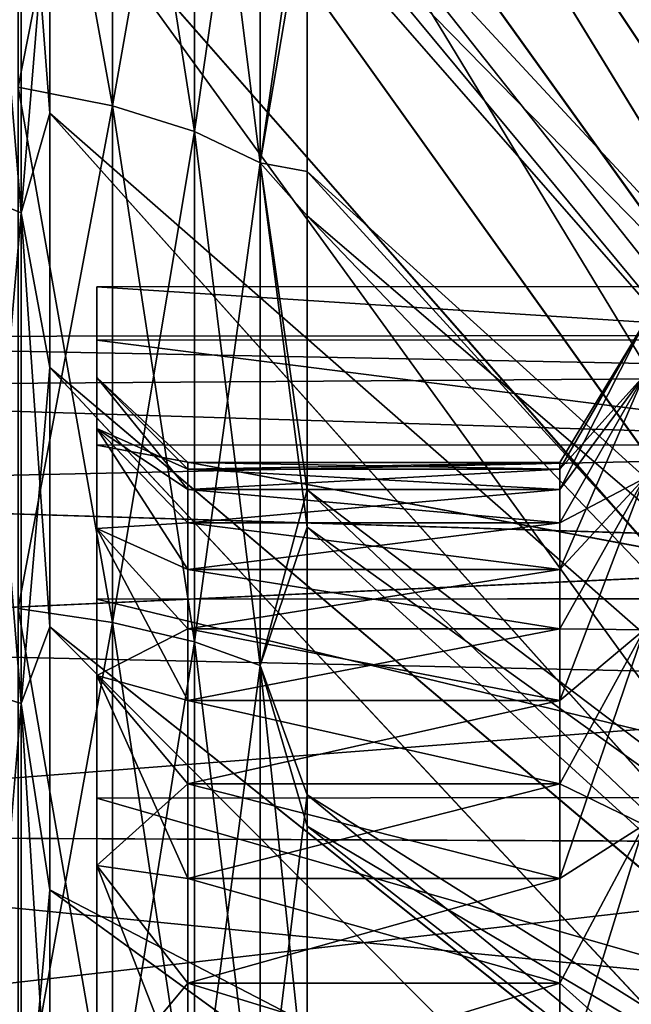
# Model space of a CAD drawing. Header units: metres. Extents: x 26 to 263, y -109 to 109.
# Tile 23 of 256: x 30.34 to 33.69, y -69.52 to -64.12. Entities that reach past the tile are written whole.
import ezdxf

# ---------------------------------------------------------------- set-up
doc = ezdxf.new("R2010")
doc.units = ezdxf.units.M
doc.layers.add('solid_500750', color=7, linetype='CONTINUOUS')

msp = doc.modelspace()

# ---------------------------------------------------------------- linework, layer by layer
at = {"layer": 'solid_500750'}
for points in [[(30.503963, -52.881985, -25.29752), (35.682201, -64.466202, -17.005102), (35.682201, -63.833054, -16.189074)], [(30.503963, -52.881985, -25.29752), (30.503963, -53.829674, -26.459742), (35.682201, -64.466202, -17.005102)], [(30.503963, -52.895409, 10.975437), (35.682201, -63.825489, 1.839198), (35.682201, -64.458321, 2.656201)], [(30.503963, -53.843456, 12.136376), (30.503963, -52.895409, 10.975437), (35.682201, -64.458321, 2.656201)], [(31.913504, -53.028851, 11.964664), (37.09174, -64.518059, 3.507901), (37.09174, -63.832077, 2.698238)], [(31.913504, -53.028851, 11.964664), (31.913504, -54.990292, 14.127403), (37.09174, -64.518059, 3.507901)], [(31.913504, -53.406002, -26.753763), (37.09174, -64.511009, -17.839529), (37.09174, -65.24926, -18.602404)], [(31.913504, -55.386009, -28.855539), (31.913504, -53.406002, -26.753763), (37.09174, -65.24926, -18.602404)], [(31.913504, -53.406002, -26.753763), (37.09174, -63.825546, -17.029394), (37.09174, -64.511009, -17.839529)], [(30.503963, -53.829674, -26.459742), (35.682201, -65.124535, -17.747166), (35.682201, -64.466202, -17.005102)], [(30.503963, -53.829674, -26.459742), (30.503963, -54.835869, -27.573435), (35.682201, -65.124535, -17.747166)], [(30.503963, -53.843456, 12.136376), (35.682201, -64.458321, 2.656201), (35.682201, -65.116539, 3.399301)], [(30.503963, -54.848972, 13.2478), (30.503963, -53.843456, 12.136376), (35.682201, -65.116539, 3.399301)], [(30.503963, -54.835869, -27.573435), (30.503963, -55.898945, -28.636377), (35.682201, -65.124535, -17.747166)], [(30.503963, -54.848972, 13.2478), (35.682201, -65.116539, 3.399301), (35.682201, -65.794548, 4.073477)], [(30.503963, -55.909405, 14.306901), (30.503963, -54.848972, 13.2478), (35.682201, -65.794548, 4.073477)], [(31.913504, -54.990292, 14.127403), (37.09174, -65.256821, 4.270297), (37.09174, -64.518059, 3.507901)], [(31.913504, -54.990292, 14.127403), (31.913504, -57.038105, 15.995999), (37.09174, -65.256821, 4.270297)], [(31.913504, -55.386009, -28.855539), (37.09174, -65.24926, -18.602404), (37.09174, -66.037163, -19.314644)], [(31.913504, -57.425465, -30.65209), (31.913504, -55.386009, -28.855539), (37.09174, -66.037163, -19.314644)], [(30.503963, -55.898945, -28.636377), (35.682201, -65.802444, -18.420263), (35.682201, -65.124535, -17.747166)], [(30.503963, -55.898945, -28.636377), (30.503963, -57.014946, -29.644308), (35.682201, -65.802444, -18.420263)], [(30.503963, -57.021942, 15.310899), (30.503963, -55.909405, 14.306901), (35.682201, -65.794548, 4.073477)], [(30.503963, -57.014946, -29.644308), (35.682201, -66.488495, -19.023319), (35.682201, -65.802444, -18.420263)], [(30.503963, -57.014946, -29.644308), (30.503963, -58.17931, -30.593233), (35.682201, -66.488495, -19.023319)], [(30.503963, -57.021942, 15.310899), (35.682201, -65.794548, 4.073477), (35.682201, -66.480827, 4.677554)], [(30.503963, -58.18335, 16.256947), (30.503963, -57.021942, 15.310899), (35.682201, -66.480827, 4.677554)], [(31.913504, -57.038105, 15.995999), (37.09174, -66.045273, 4.982086), (37.09174, -65.256821, 4.270297)], [(31.913504, -57.038105, 15.995999), (37.09174, -66.880852, 5.640646), (37.09174, -66.045273, 4.982086)], [(31.913504, -57.038105, 15.995999), (31.913504, -59.103786, 17.568136), (37.09174, -66.880852, 5.640646)], [(31.913504, -57.425465, -30.65209), (37.09174, -66.037163, -19.314644), (37.09174, -66.872192, -19.973686)], [(31.913504, -59.472118, -32.159561), (31.913504, -57.425465, -30.65209), (37.09174, -66.872192, -19.973686)], [(30.503963, -58.17931, -30.593233), (35.682201, -67.175285, -19.559753), (35.682201, -66.488495, -19.023319)], [(30.503963, -58.17931, -30.593233), (30.503963, -59.388863, -31.480906), (35.682201, -67.175285, -19.559753)], [(30.503963, -58.18335, 16.256947), (35.682201, -66.480827, 4.677554), (35.682201, -67.167961, 5.214948)], [(30.503963, -59.390221, 17.142441), (30.503963, -58.18335, 16.256947), (35.682201, -67.167961, 5.214948)], [(31.913504, -59.103786, 17.568136), (37.09174, -67.763931, 6.245249), (37.09174, -66.880852, 5.640646)], [(31.913504, -59.103786, 17.568136), (31.913504, -61.148228, 18.870541), (37.09174, -67.763931, 6.245249)], [(30.503963, -59.388863, -31.480906), (35.682201, -67.856117, -20.033396), (35.682201, -67.175285, -19.559753)], [(30.503963, -59.388863, -31.480906), (30.503963, -60.641956, -32.306267), (35.682201, -67.856117, -20.033396)], [(30.503963, -59.390221, 17.142441), (35.682201, -67.167961, 5.214948), (35.682201, -67.849236, 5.689466)], [(30.503963, -60.641289, 17.96644), (30.503963, -59.390221, 17.142441), (35.682201, -67.849236, 5.689466)], [(31.913504, -59.472118, -32.159561), (37.09174, -66.872192, -19.973686), (37.09174, -67.754814, -20.57885)], [(31.913504, -61.477455, -33.398746), (31.913504, -59.472118, -32.159561), (37.09174, -67.754814, -20.57885)], [(30.503963, -60.641289, 17.96644), (35.682201, -67.849236, 5.689466), (35.682201, -69.16983, 6.46607)], [(30.503963, -61.935406, 18.727776), (30.503963, -60.641289, 17.96644), (35.682201, -69.16983, 6.46607)], [(30.503963, -60.641956, -32.306267), (30.503963, -61.936749, -33.067928), (35.682201, -67.856117, -20.033396)], [(31.913504, -61.148228, 18.870541), (37.09174, -68.69088, 6.791911), (37.09174, -67.763931, 6.245249)], [(31.913504, -61.148228, 18.870541), (31.913504, -63.108513, 19.916365), (37.09174, -68.69088, 6.791911)], [(31.913504, -61.477455, -33.398746), (37.09174, -67.754814, -20.57885), (37.09174, -68.681358, -21.126125)], [(31.913504, -63.392933, -34.392456), (31.913504, -61.477455, -33.398746), (37.09174, -68.681358, -21.126125)], [(30.32963, -61.74366, 21.065653), (30.32963, -64.493515, 22.32147), (30.847132, -61.869587, 20.82139)], [(30.32963, -61.74366, -35.405064), (30.847132, -61.869587, -35.160801), (30.847132, -64.59565, -36.405754)], [(30.32963, -64.493515, -36.660881), (30.32963, -61.74366, -35.405064), (30.847132, -64.59565, -36.405754)], [(30.32963, -64.493515, 22.32147), (30.847132, -64.59565, 22.066341), (30.847132, -61.869587, 20.82139)], [(30.847132, -61.869587, 20.82139), (30.847132, -64.59565, 22.066341), (31.296108, -62.042107, 20.486748)], [(30.847132, -61.869587, -35.160801), (31.296108, -62.042107, -34.826157), (31.296108, -64.73558, -36.056225)], [(30.847132, -64.59565, -36.405754), (30.847132, -61.869587, -35.160801), (31.296108, -64.73558, -36.056225)], [(30.503963, -63.268532, 19.423561), (30.503963, -61.935406, 18.727776), (35.682201, -69.16983, 6.46607)], [(30.503963, -61.936749, -33.067928), (35.682201, -69.175636, -20.808519), (35.682201, -67.856117, -20.033396)], [(30.503963, -61.936749, -33.067928), (30.503963, -63.26936, -33.763378), (35.682201, -69.175636, -20.808519)], [(30.847132, -64.59565, 22.066341), (31.296108, -64.73558, 21.716816), (31.296108, -62.042107, 20.486748)], [(31.296108, -62.042107, 20.486748), (31.296108, -64.73558, 21.716816), (31.656898, -62.253666, 20.076378)], [(31.296108, -62.042107, -34.826157), (31.656898, -62.253666, -34.415791), (31.656898, -64.907173, -35.627605)], [(31.296108, -64.73558, -36.056225), (31.296108, -62.042107, -34.826157), (31.656898, -64.907173, -35.627605)], [(31.296108, -64.73558, 21.716816), (31.656898, -64.907173, 21.288195), (31.656898, -62.253666, 20.076378)], [(31.656898, -62.253666, 20.076378), (31.656898, -64.907173, 21.288195), (31.913504, -63.108513, 19.916365)], [(31.656898, -64.907173, -35.627605), (31.656898, -62.253666, -34.415791), (31.913504, -63.392933, -34.392456)], [(30.347261, -65.181511, 20.602943), (30.117727, -65.088432, 20.835434), (30.117727, -62.477142, 19.642897)], [(30.347261, -62.591896, 19.420307), (30.347261, -65.181511, 20.602943), (30.117727, -62.477142, 19.642897)], [(30.347261, -62.591896, -33.75972), (30.117727, -62.477142, -33.982307), (30.117727, -65.088432, -35.174843)], [(30.347261, -65.181511, -34.942356), (30.347261, -62.591896, -33.75972), (30.117727, -65.088432, -35.174843)], [(30.347261, -65.181511, -34.942356), (30.503963, -63.26936, -33.763378), (30.347261, -62.591896, -33.75972)], [(30.347261, -62.591896, 19.420307), (30.503963, -63.268532, 19.423561), (30.503963, -64.634712, 20.050547)], [(30.347261, -62.591896, 19.420307), (30.503963, -64.634712, 20.050547), (30.347261, -65.181511, 20.602943)], [(31.656898, -64.907173, 21.288195), (31.913504, -64.955063, 20.740202), (31.913504, -63.108513, 19.916365)], [(31.913504, -63.108513, 19.916365), (37.09174, -69.646942, 7.271977), (37.09174, -68.69088, 6.791911)], [(31.913504, -63.108513, 19.916365), (31.913504, -64.955063, 20.740202), (37.09174, -69.646942, 7.271977)], [(30.347261, -65.181511, -34.942356), (30.503963, -64.635033, -34.390095), (30.503963, -63.26936, -33.763378)], [(30.503963, -63.268532, 19.423561), (35.682201, -69.16983, 6.46607), (35.682201, -70.41684, 7.048668)], [(30.503963, -64.634712, 20.050547), (30.503963, -63.268532, 19.423561), (35.682201, -70.41684, 7.048668)], [(30.503963, -63.26936, -33.763378), (30.503963, -64.635033, -34.390095), (35.682201, -69.175636, -20.808519)], [(31.656898, -64.907173, -35.627605), (31.913504, -63.392933, -34.392456), (31.913504, -65.197525, -35.176949)], [(31.913504, -63.392933, -34.392456), (37.09174, -68.681358, -21.126125), (37.09174, -69.637314, -21.606947)], [(31.913504, -65.197525, -35.176949), (31.913504, -63.392933, -34.392456), (37.09174, -69.637314, -21.606947)], [(30.32963, -64.493515, 22.32147), (30.32963, -67.350288, 23.310209), (30.847132, -64.59565, 22.066341)], [(30.32963, -64.493515, -36.660881), (30.847132, -64.59565, -36.405754), (30.847132, -67.427711, -37.385941)], [(30.32963, -67.350288, -37.64962), (30.32963, -64.493515, -36.660881), (30.847132, -67.427711, -37.385941)], [(30.32963, -67.350288, 23.310209), (30.847132, -67.427711, 23.046528), (30.847132, -64.59565, 22.066341)], [(30.847132, -64.59565, 22.066341), (30.847132, -67.427711, 23.046528), (31.296108, -64.73558, 21.716816)], [(30.847132, -64.59565, -36.405754), (31.296108, -64.73558, -36.056225), (31.296108, -67.533783, -37.024693)], [(30.847132, -67.427711, -37.385941), (30.847132, -64.59565, -36.405754), (31.296108, -67.533783, -37.024693)], [(30.347261, -65.181511, 20.602943), (30.503963, -64.634712, 20.050547), (30.503963, -66.029922, 20.607021)], [(30.347261, -65.181511, -34.942356), (30.503963, -66.030098, -34.946495), (30.503963, -64.635033, -34.390095)], [(30.503963, -66.029922, 20.607021), (30.503963, -64.634712, 20.050547), (35.682201, -70.41684, 7.048668)], [(30.503963, -64.635033, -34.390095), (35.682201, -70.421509, -21.390009), (35.682201, -69.175636, -20.808519)], [(30.503963, -64.635033, -34.390095), (30.503963, -66.030098, -34.946495), (35.682201, -70.421509, -21.390009)], [(30.847132, -67.427711, 23.046528), (31.296108, -67.533783, 22.685282), (31.296108, -64.73558, 21.716816)], [(31.296108, -64.73558, 21.716816), (31.296108, -67.533783, 22.685282), (31.656898, -64.907173, 21.288195)], [(31.296108, -64.73558, -36.056225), (31.656898, -64.907173, -35.627605), (31.656898, -67.663857, -36.581703)], [(31.296108, -67.533783, -37.024693), (31.296108, -64.73558, -36.056225), (31.656898, -67.663857, -36.581703)], [(31.296108, -67.533783, 22.685282), (31.656898, -67.663857, 22.242292), (31.656898, -64.907173, 21.288195)], [(31.656898, -64.907173, 21.288195), (31.913504, -66.70002, 21.387447), (31.913504, -64.955063, 20.740202)], [(31.656898, -64.907173, 21.288195), (31.656898, -67.663857, 22.242292), (31.913504, -66.70002, 21.387447)], [(31.656898, -64.907173, -35.627605), (31.913504, -65.197525, -35.176949), (31.913504, -66.904724, -35.794857)], [(31.656898, -67.663857, -36.581703), (31.656898, -64.907173, -35.627605), (31.913504, -66.904724, -35.794857)], [(31.913504, -64.955063, 20.740202), (37.09174, -70.629921, 7.685448), (37.09174, -69.646942, 7.271977)], [(31.913504, -64.955063, 20.740202), (31.913504, -66.70002, 21.387447), (37.09174, -70.629921, 7.685448)], [(30.347261, -67.871811, 21.534067), (30.117727, -67.801262, 21.774351), (30.117727, -65.088432, 20.835434)], [(30.347261, -65.181511, 20.602943), (30.347261, -67.871811, 21.534067), (30.117727, -65.088432, 20.835434)], [(30.347261, -65.181511, -34.942356), (30.117727, -65.088432, -35.174843), (30.117727, -67.801262, -36.113762)], [(30.347261, -67.871811, -35.873478), (30.347261, -65.181511, -34.942356), (30.117727, -67.801262, -36.113762)], [(30.347261, -67.871811, -35.873478), (30.503963, -66.030098, -34.946495), (30.347261, -65.181511, -34.942356)], [(30.347261, -65.181511, 20.602943), (30.503963, -66.029922, 20.607021), (30.503963, -67.450775, 21.091793)], [(30.347261, -65.181511, 20.602943), (30.503963, -67.450775, 21.091793), (30.347261, -67.871811, 21.534067)], [(31.913504, -65.197525, -35.176949), (37.09174, -69.637314, -21.606947), (37.09174, -70.620544, -22.021275)], [(31.913504, -66.904724, -35.794857), (31.913504, -65.197525, -35.176949), (37.09174, -70.620544, -22.021275)], [(35.260601, -65.586594, -6.283467), (35.260601, -65.586639, -8.056463), (30.760599, -65.58683, -6.281785)], [(35.260601, -65.87812, -4.534014), (35.260601, -65.586594, -6.283467), (30.760599, -65.58683, -6.281785)], [(35.260601, -65.586639, -8.056463), (30.760599, -65.58683, -8.057626), (30.760599, -65.58683, -6.281785)], [(35.260601, -65.586639, -8.056463), (35.260601, -65.878242, -9.805882), (30.760599, -65.58683, -8.057626)], [(30.760599, -65.58683, -6.281785), (30.760599, -65.58683, -8.057626), (30.760599, -65.879128, -9.809124)], [(35.260601, -65.878242, -9.805882), (30.760599, -65.879128, -9.809124), (30.760599, -65.58683, -8.057626)], [(30.760599, -65.879128, -4.530287), (30.760599, -65.58683, -6.281785), (30.760599, -65.879128, -9.809124)], [(35.260601, -65.87812, -4.534014), (30.760599, -65.58683, -6.281785), (30.760599, -65.879128, -4.530287)], [(33.298717, -66.698128, -8.862775), (33.760601, -66.07283, -9.759578), (33.760601, -65.786034, -8.040917)], [(33.298717, -66.550003, -7.169705), (33.760601, -65.786034, -8.040917), (33.760601, -65.786034, -6.298493)], [(33.298717, -66.587105, -8.019474), (33.298717, -66.698128, -8.862775), (33.760601, -65.786034, -8.040917)], [(33.298717, -66.550003, -7.169705), (33.298717, -66.587105, -8.019474), (33.760601, -65.786034, -8.040917)], [(33.298717, -66.587105, -6.319937), (33.760601, -65.786034, -6.298493), (33.760601, -66.07283, -4.579834)], [(33.298717, -66.587105, -6.319937), (33.298717, -66.550003, -7.169705), (33.760601, -65.786034, -6.298493)], [(36.960598, -65.85289, -7.933546), (26.260599, -65.860931, -8.034801), (26.260599, -65.860931, -6.30461)], [(36.960598, -65.852936, -6.405205), (36.960598, -65.85289, -7.933546), (26.260599, -65.860931, -6.30461)], [(36.960598, -65.85289, -7.933546), (36.960598, -66.070175, -9.422766), (26.260599, -65.860931, -8.034801)], [(36.960598, -66.070358, -4.915792), (36.960598, -65.852936, -6.405205), (26.260599, -65.860931, -6.30461)], [(36.960598, -66.070358, -4.915792), (26.260599, -65.860931, -6.30461), (26.260599, -66.145737, -4.598027)], [(36.960598, -66.070175, -9.422766), (26.260599, -66.145737, -9.741385), (26.260599, -65.860931, -8.034801)], [(35.260601, -66.453613, -2.855638), (35.260601, -65.87812, -4.534014), (30.760599, -65.879128, -4.530287)], [(35.260601, -65.878242, -9.805882), (35.260601, -66.453812, -11.484226), (30.760599, -65.879128, -9.809124)], [(30.760599, -66.085304, -8.015618), (30.760599, -65.879128, -9.809124), (30.760599, -66.455605, -11.48828)], [(35.260601, -66.453812, -11.484226), (30.760599, -66.455605, -11.48828), (30.760599, -65.879128, -9.809124)], [(30.760599, -66.085304, -8.015618), (30.760599, -65.879128, -4.530287), (30.760599, -65.879128, -9.809124)], [(30.760599, -66.363564, -4.654686), (30.760599, -66.455605, -2.85113), (30.760599, -65.879128, -4.530287)], [(35.260601, -66.453613, -2.855638), (30.760599, -65.879128, -4.530287), (30.760599, -66.455605, -2.85113)], [(30.760599, -66.085304, -6.323793), (30.760599, -66.363564, -4.654686), (30.760599, -65.879128, -4.530287)], [(30.760599, -66.085304, -8.015618), (30.760599, -66.085304, -6.323793), (30.760599, -65.879128, -4.530287)], [(36.960598, -66.070175, -9.422766), (36.960598, -66.475105, -10.802484), (26.260599, -66.145737, -9.741385)], [(36.960598, -66.475502, -3.53585), (36.960598, -66.070358, -4.915792), (26.260599, -66.145737, -4.598027)], [(30.347261, -67.871811, -35.873478), (30.503963, -67.450851, -35.431225), (30.503963, -66.030098, -34.946495)], [(30.503963, -66.029922, 20.607021), (35.682201, -70.41684, 7.048668), (35.682201, -71.580086, 7.475983)], [(30.503963, -67.450775, 21.091793), (30.503963, -66.029922, 20.607021), (35.682201, -71.580086, 7.475983)], [(30.503963, -66.030098, -34.946495), (35.682201, -71.583641, -21.81654), (35.682201, -70.421509, -21.390009)], [(30.503963, -66.030098, -34.946495), (30.503963, -67.450851, -35.431225), (35.682201, -71.583641, -21.81654)], [(33.298717, -67.138, -10.504402), (33.760601, -66.638588, -11.407592), (33.760601, -66.07283, -9.759578)], [(33.298717, -66.882225, -9.693192), (33.298717, -67.138, -10.504402), (33.760601, -66.07283, -9.759578)], [(33.298717, -66.698128, -8.862775), (33.298717, -66.882225, -9.693192), (33.760601, -66.07283, -9.759578)], [(33.298717, -66.882225, -4.64622), (33.760601, -66.07283, -4.579834), (33.760601, -66.638588, -2.931819)], [(33.298717, -66.698128, -5.476636), (33.298717, -66.587105, -6.319937), (33.760601, -66.07283, -4.579834)], [(33.298717, -66.882225, -4.64622), (33.298717, -66.698128, -5.476636), (33.760601, -66.07283, -4.579834)], [(30.760599, -66.363564, -9.684725), (30.760599, -66.085304, -8.015618), (30.760599, -66.455605, -11.48828)], [(31.260599, -66.698128, -5.476636), (30.760599, -66.363564, -4.654686), (30.760599, -66.085304, -6.323793)], [(31.260599, -66.550003, -7.169705), (30.760599, -66.085304, -6.323793), (30.760599, -66.085304, -8.015618)], [(31.260599, -66.587105, -6.319937), (30.760599, -66.085304, -6.323793), (31.260599, -66.550003, -7.169705)], [(31.260599, -66.698128, -5.476636), (30.760599, -66.085304, -6.323793), (31.260599, -66.587105, -6.319937)], [(31.260599, -66.587105, -8.019474), (30.760599, -66.085304, -8.015618), (30.760599, -66.363564, -9.684725)], [(31.260599, -66.550003, -7.169705), (30.760599, -66.085304, -8.015618), (31.260599, -66.587105, -8.019474)], [(36.960598, -66.475502, -3.53585), (26.260599, -66.145737, -4.598027), (26.260599, -66.707558, -2.961617)], [(36.960598, -66.475105, -10.802484), (26.260599, -66.707558, -11.377793), (26.260599, -66.145737, -9.741385)], [(30.760599, -66.912987, -11.286182), (30.760599, -66.363564, -9.684725), (30.760599, -66.455605, -11.48828)], [(30.760599, -66.363564, -4.654686), (30.760599, -66.912987, -3.053228), (30.760599, -66.455605, -2.85113)], [(31.260599, -67.138, -3.835009), (30.760599, -66.912987, -3.053228), (30.760599, -66.363564, -4.654686)], [(31.260599, -66.882225, -4.64622), (30.760599, -66.363564, -4.654686), (31.260599, -66.698128, -5.476636)], [(31.260599, -67.138, -3.835009), (30.760599, -66.363564, -4.654686), (31.260599, -66.882225, -4.64622)], [(31.260599, -66.882225, -9.693192), (30.760599, -66.363564, -9.684725), (30.760599, -66.912987, -11.286182)], [(31.260599, -66.698128, -8.862775), (30.760599, -66.363564, -9.684725), (31.260599, -66.882225, -9.693192)], [(31.260599, -66.587105, -8.019474), (30.760599, -66.363564, -9.684725), (31.260599, -66.698128, -8.862775)], [(36.960598, -66.475105, -10.802484), (36.960598, -67.037598, -12.061895), (26.260599, -66.707558, -11.377793)], [(36.960598, -67.038101, -2.276565), (36.960598, -66.475502, -3.53585), (26.260599, -66.707558, -2.961617)], [(35.260601, -67.297096, -1.295168), (35.260601, -66.453613, -2.855638), (30.760599, -66.455605, -2.85113)], [(35.260601, -66.453812, -11.484226), (35.260601, -67.297379, -13.044681), (30.760599, -66.455605, -11.48828)], [(30.760599, -66.912987, -11.286182), (30.760599, -66.455605, -11.48828), (30.760599, -67.300339, -13.049201)], [(35.260601, -67.297379, -13.044681), (30.760599, -67.300339, -13.049201), (30.760599, -66.455605, -11.48828)], [(30.760599, -66.912987, -3.053228), (30.760599, -67.300339, -1.29021), (30.760599, -66.455605, -2.85113)], [(35.260601, -67.297096, -1.295168), (30.760599, -66.455605, -2.85113), (30.760599, -67.300339, -1.29021)], [(31.260599, -66.587105, -8.019474), (33.298717, -66.587105, -8.019474), (33.298717, -66.550003, -7.169705)], [(31.260599, -66.550003, -7.169705), (33.298717, -66.550003, -7.169705), (33.298717, -66.587105, -6.319937)], [(31.260599, -66.550003, -7.169705), (31.260599, -66.587105, -8.019474), (33.298717, -66.550003, -7.169705)], [(31.260599, -66.587105, -6.319937), (31.260599, -66.550003, -7.169705), (33.298717, -66.587105, -6.319937)], [(31.260599, -66.698128, -8.862775), (33.298717, -66.698128, -8.862775), (33.298717, -66.587105, -8.019474)], [(31.260599, -66.587105, -8.019474), (31.260599, -66.698128, -8.862775), (33.298717, -66.587105, -8.019474)], [(31.260599, -66.587105, -6.319937), (33.298717, -66.587105, -6.319937), (33.298717, -66.698128, -5.476636)], [(31.260599, -66.698128, -5.476636), (31.260599, -66.587105, -6.319937), (33.298717, -66.698128, -5.476636)], [(33.298717, -67.856255, -12.044705), (33.760601, -67.467896, -12.940008), (33.760601, -66.638588, -11.407592)], [(33.298717, -67.463501, -11.290234), (33.298717, -67.856255, -12.044705), (33.760601, -66.638588, -11.407592)], [(33.298717, -67.138, -10.504402), (33.298717, -67.463501, -11.290234), (33.760601, -66.638588, -11.407592)], [(33.298717, -67.463501, -3.049177), (33.760601, -66.638588, -2.931819), (33.760601, -67.467896, -1.399402)], [(33.298717, -67.138, -3.835009), (33.298717, -66.882225, -4.64622), (33.760601, -66.638588, -2.931819)], [(33.298717, -67.463501, -3.049177), (33.298717, -67.138, -3.835009), (33.760601, -66.638588, -2.931819)], [(36.960598, -67.038101, -2.276565), (26.260599, -66.707558, -2.961617), (26.260599, -67.531067, -1.440033)], [(36.960598, -67.037598, -12.061895), (26.260599, -67.531067, -12.899378), (26.260599, -66.707558, -11.377793)], [(31.260599, -66.882225, -9.693192), (33.298717, -66.882225, -9.693192), (33.298717, -66.698128, -8.862775)], [(31.260599, -66.698128, -8.862775), (31.260599, -66.882225, -9.693192), (33.298717, -66.698128, -8.862775)], [(31.260599, -66.698128, -5.476636), (33.298717, -66.698128, -5.476636), (33.298717, -66.882225, -4.64622)], [(31.260599, -66.882225, -4.64622), (31.260599, -66.698128, -5.476636), (33.298717, -66.882225, -4.64622)], [(31.656898, -67.663857, 22.242292), (31.913504, -68.37365, 21.896486), (31.913504, -66.70002, 21.387447)], [(31.913504, -66.70002, 21.387447), (37.09174, -71.623268, 8.02745), (37.09174, -70.629921, 7.685448)], [(31.913504, -66.70002, 21.387447), (31.913504, -68.37365, 21.896486), (37.09174, -71.623268, 8.02745)], [(31.260599, -66.882225, -9.693192), (30.760599, -66.912987, -11.286182), (31.260599, -67.138, -10.504402)], [(31.260599, -67.138, -10.504402), (33.298717, -67.138, -10.504402), (33.298717, -66.882225, -9.693192)], [(31.260599, -66.882225, -9.693192), (31.260599, -67.138, -10.504402), (33.298717, -66.882225, -9.693192)], [(31.260599, -66.882225, -4.64622), (33.298717, -66.882225, -4.64622), (33.298717, -67.138, -3.835009)], [(31.260599, -67.138, -3.835009), (31.260599, -66.882225, -4.64622), (33.298717, -67.138, -3.835009)], [(30.760599, -67.719368, -12.776399), (30.760599, -66.912987, -11.286182), (30.760599, -67.300339, -13.049201)], [(30.760599, -66.912987, -3.053228), (30.760599, -67.719368, -1.563012), (30.760599, -67.300339, -1.29021)], [(31.260599, -67.856255, -2.294705), (30.760599, -67.719368, -1.563012), (30.760599, -66.912987, -3.053228)], [(31.260599, -67.463501, -3.049177), (30.760599, -66.912987, -3.053228), (31.260599, -67.138, -3.835009)], [(31.260599, -67.856255, -2.294705), (30.760599, -66.912987, -3.053228), (31.260599, -67.463501, -3.049177)], [(31.260599, -67.463501, -11.290234), (30.760599, -66.912987, -11.286182), (30.760599, -67.719368, -12.776399)], [(31.260599, -67.138, -10.504402), (30.760599, -66.912987, -11.286182), (31.260599, -67.463501, -11.290234)], [(31.656898, -67.663857, -36.581703), (31.913504, -66.904724, -35.794857), (31.913504, -68.544624, -36.281982)], [(31.913504, -66.904724, -35.794857), (37.09174, -70.620544, -22.021275), (37.09174, -71.614517, -22.364164)], [(31.913504, -68.544624, -36.281982), (31.913504, -66.904724, -35.794857), (37.09174, -71.614517, -22.364164)], [(36.960598, -67.037598, -12.061895), (36.960598, -67.763893, -13.240986), (26.260599, -67.531067, -12.899378)], [(36.960598, -67.764404, -1.097705), (36.960598, -67.038101, -2.276565), (26.260599, -67.531067, -1.440033)], [(31.260599, -67.463501, -11.290234), (33.298717, -67.463501, -11.290234), (33.298717, -67.138, -10.504402)], [(31.260599, -67.138, -10.504402), (31.260599, -67.463501, -11.290234), (33.298717, -67.138, -10.504402)], [(31.260599, -67.138, -3.835009), (33.298717, -67.138, -3.835009), (33.298717, -67.463501, -3.049177)], [(31.260599, -67.463501, -3.049177), (31.260599, -67.138, -3.835009), (33.298717, -67.463501, -3.049177)], [(35.260601, -68.38485, 0.104417), (35.260601, -67.297096, -1.295168), (30.760599, -67.300339, -1.29021)], [(35.260601, -67.297379, -13.044681), (35.260601, -68.385223, -14.444239), (30.760599, -67.300339, -13.049201)], [(30.760599, -67.719368, -12.776399), (30.760599, -67.300339, -13.049201), (30.760599, -68.390663, -14.450081)], [(35.260601, -68.385223, -14.444239), (30.760599, -68.390663, -14.450081), (30.760599, -67.300339, -13.049201)], [(30.760599, -67.719368, -1.563012), (30.760599, -68.390663, 0.11067), (30.760599, -67.300339, -1.29021)], [(35.260601, -68.38485, 0.104417), (30.760599, -67.300339, -1.29021), (30.760599, -68.390663, 0.11067)], [(30.32963, -67.350288, 23.310209), (30.32963, -70.288116, 24.022917), (30.847132, -67.427711, 23.046528)], [(30.32963, -67.350288, -37.64962), (30.847132, -67.427711, -37.385941), (30.847132, -70.340126, -38.092484)], [(30.32963, -70.288116, -38.362328), (30.32963, -67.350288, -37.64962), (30.847132, -70.340126, -38.092484)], [(30.32963, -70.288116, 24.022917), (30.847132, -70.340126, 23.753071), (30.847132, -67.427711, 23.046528)], [(30.347261, -67.871811, 21.534067), (30.503963, -67.450775, 21.091793), (30.503963, -68.892677, 21.503498)], [(30.347261, -67.871811, -35.873478), (30.503963, -68.892685, -35.842911), (30.503963, -67.450851, -35.431225)], [(30.503963, -67.450775, 21.091793), (35.682201, -71.580086, 7.475983), (35.682201, -72.658646, 7.780688)], [(30.503963, -68.892677, 21.503498), (30.503963, -67.450775, 21.091793), (35.682201, -72.658646, 7.780688)], [(30.503963, -67.450851, -35.431225), (30.503963, -68.892685, -35.842911), (35.682201, -71.583641, -21.81654)], [(31.260599, -67.463501, -11.290234), (30.760599, -67.719368, -12.776399), (31.260599, -67.856255, -12.044705)], [(30.847132, -67.427711, 23.046528), (30.847132, -70.340126, 23.753071), (31.296108, -67.533783, 22.685282)], [(30.847132, -67.427711, -37.385941), (31.296108, -67.533783, -37.024693), (31.296108, -70.411377, -37.72279)], [(30.847132, -70.340126, -38.092484), (30.847132, -67.427711, -37.385941), (31.296108, -70.411377, -37.72279)], [(31.260599, -67.856255, -12.044705), (33.298717, -67.856255, -12.044705), (33.298717, -67.463501, -11.290234)], [(31.260599, -67.463501, -11.290234), (31.260599, -67.856255, -12.044705), (33.298717, -67.463501, -11.290234)], [(31.260599, -67.463501, -3.049177), (33.298717, -67.463501, -3.049177), (33.298717, -67.856255, -2.294705)], [(31.260599, -67.856255, -2.294705), (31.260599, -67.463501, -3.049177), (33.298717, -67.856255, -2.294705)], [(33.298717, -67.856255, -2.294705), (33.298717, -67.463501, -3.049177), (33.760601, -67.467896, -1.399402)], [(33.298717, -68.83107, -13.436885), (33.760601, -68.538116, -14.315026), (33.760601, -67.467896, -12.940008)], [(33.298717, -68.313271, -12.762075), (33.298717, -68.83107, -13.436885), (33.760601, -67.467896, -12.940008)], [(33.298717, -67.856255, -12.044705), (33.298717, -68.313271, -12.762075), (33.760601, -67.467896, -12.940008)], [(33.298717, -68.313271, -1.577335), (33.760601, -67.467896, -1.399402), (33.760601, -68.538116, -0.024385)], [(33.298717, -68.313271, -1.577335), (33.298717, -67.856255, -2.294705), (33.760601, -67.467896, -1.399402)], [(36.960598, -67.764404, -1.097705), (26.260599, -67.531067, -1.440033), (26.260599, -68.593781, -0.074784)], [(36.960598, -67.763893, -13.240986), (26.260599, -68.593781, -14.264627), (26.260599, -67.531067, -12.899378)], [(30.847132, -70.340126, 23.753071), (31.296108, -70.411377, 23.383379), (31.296108, -67.533783, 22.685282)], [(31.296108, -67.533783, 22.685282), (31.296108, -70.411377, 23.383379), (31.656898, -67.663857, 22.242292)], [(31.296108, -67.533783, -37.024693), (31.656898, -67.663857, -36.581703), (31.656898, -70.498749, -37.26944)], [(31.296108, -70.411377, -37.72279), (31.296108, -67.533783, -37.024693), (31.656898, -70.498749, -37.26944)], [(31.296108, -70.411377, 23.383379), (31.656898, -70.498749, 22.930031), (31.656898, -67.663857, 22.242292)], [(31.656898, -67.663857, 22.242292), (31.656898, -70.498749, 22.930031), (31.913504, -68.37365, 21.896486)], [(31.656898, -67.663857, -36.581703), (31.913504, -68.544624, -36.281982), (31.913504, -70.112663, -36.655083)], [(31.656898, -70.498749, -37.26944), (31.656898, -67.663857, -36.581703), (31.913504, -70.112663, -36.655083)], [(30.760599, -68.759789, -14.112653), (30.760599, -67.719368, -12.776399), (30.760599, -68.390663, -14.450081)], [(30.760599, -67.719368, -1.563012), (30.760599, -68.759789, -0.226759), (30.760599, -68.390663, 0.11067)], [(31.260599, -68.83107, -0.902526), (30.760599, -68.759789, -0.226759), (30.760599, -67.719368, -1.563012)], [(31.260599, -68.313271, -1.577335), (30.760599, -67.719368, -1.563012), (31.260599, -67.856255, -2.294705)], [(31.260599, -68.83107, -0.902526), (30.760599, -67.719368, -1.563012), (31.260599, -68.313271, -1.577335)], [(31.260599, -68.313271, -12.762075), (30.760599, -67.719368, -12.776399), (30.760599, -68.759789, -14.112653)], [(31.260599, -67.856255, -12.044705), (30.760599, -67.719368, -12.776399), (31.260599, -68.313271, -12.762075)], [(36.960598, -67.763893, -13.240986), (36.960598, -68.639832, -14.314452), (26.260599, -68.593781, -14.264627)], [(36.960598, -68.640549, -0.024188), (36.960598, -67.764404, -1.097705), (26.260599, -68.593781, -0.074784)], [(30.347261, -70.638443, 22.205244), (30.117727, -70.591049, 22.451147), (30.117727, -67.801262, 21.774351)], [(30.347261, -67.871811, 21.534067), (30.347261, -70.638443, 22.205244), (30.117727, -67.801262, 21.774351)], [(30.347261, -67.871811, -35.873478), (30.117727, -67.801262, -36.113762), (30.117727, -70.591049, -36.790558)], [(30.347261, -70.638443, -36.544655), (30.347261, -67.871811, -35.873478), (30.117727, -70.591049, -36.790558)], [(30.347261, -70.638443, -36.544655), (30.503963, -68.892685, -35.842911), (30.347261, -67.871811, -35.873478)], [(30.347261, -67.871811, 21.534067), (30.503963, -68.892677, 21.503498), (30.503963, -70.351547, 21.841276)], [(30.347261, -67.871811, 21.534067), (30.503963, -70.351547, 21.841276), (30.347261, -70.638443, 22.205244)], [(31.260599, -68.313271, -12.762075), (33.298717, -68.313271, -12.762075), (33.298717, -67.856255, -12.044705)], [(31.260599, -67.856255, -12.044705), (31.260599, -68.313271, -12.762075), (33.298717, -67.856255, -12.044705)], [(31.260599, -67.856255, -2.294705), (33.298717, -67.856255, -2.294705), (33.298717, -68.313271, -1.577335)], [(31.260599, -68.313271, -1.577335), (31.260599, -67.856255, -2.294705), (33.298717, -68.313271, -1.577335)], [(31.260599, -68.313271, -12.762075), (30.760599, -68.759789, -14.112653), (31.260599, -68.83107, -13.436885)], [(31.260599, -68.83107, -13.436885), (33.298717, -68.83107, -13.436885), (33.298717, -68.313271, -12.762075)], [(31.260599, -68.313271, -12.762075), (31.260599, -68.83107, -13.436885), (33.298717, -68.313271, -12.762075)], [(31.260599, -68.313271, -1.577335), (33.298717, -68.313271, -1.577335), (33.298717, -68.83107, -0.902526)], [(31.260599, -68.83107, -0.902526), (31.260599, -68.313271, -1.577335), (33.298717, -68.83107, -0.902526)], [(33.298717, -68.83107, -0.902526), (33.298717, -68.313271, -1.577335), (33.760601, -68.538116, -0.024385)], [(35.260601, -69.687164, 1.305727), (35.260601, -68.38485, 0.104417), (30.760599, -68.390663, 0.11067)], [(35.260601, -68.385223, -14.444239), (35.260601, -69.687614, -15.645484), (30.760599, -68.390663, -14.450081)], [(30.760599, -68.759789, -14.112653), (30.760599, -68.390663, -14.450081), (30.760599, -69.697014, -15.652698)], [(35.260601, -69.687614, -15.645484), (30.760599, -69.697014, -15.652698), (30.760599, -68.390663, -14.450081)], [(30.760599, -68.759789, -0.226759), (30.760599, -69.697014, 1.313287), (30.760599, -68.390663, 0.11067)], [(35.260601, -69.687164, 1.305727), (30.760599, -68.390663, 0.11067), (30.760599, -69.697014, 1.313287)], [(31.656898, -70.498749, 22.930031), (31.913504, -69.973404, 22.286104), (31.913504, -68.37365, 21.896486)], [(31.913504, -68.37365, 21.896486), (37.09174, -72.611031, 8.296933), (37.09174, -71.623268, 8.02745)], [(31.913504, -68.37365, 21.896486), (31.913504, -69.973404, 22.286104), (37.09174, -72.611031, 8.296933)], [(31.913504, -68.544624, -36.281982), (37.09174, -71.614517, -22.364164), (37.09174, -72.603401, -22.634521)], [(31.913504, -70.112663, -36.655083), (31.913504, -68.544624, -36.281982), (37.09174, -72.603401, -22.634521)], [(33.298717, -70.032822, -14.638638), (33.760601, -69.820053, -15.495138), (33.760601, -68.538116, -14.315026)], [(33.298717, -69.405708, -14.063996), (33.298717, -70.032822, -14.638638), (33.760601, -68.538116, -14.315026)], [(33.298717, -68.83107, -13.436885), (33.298717, -69.405708, -14.063996), (33.760601, -68.538116, -14.315026)], [(33.298717, -69.405708, -0.275414), (33.760601, -68.538116, -0.024385), (33.760601, -69.820053, 1.155727)], [(33.298717, -69.405708, -0.275414), (33.298717, -68.83107, -0.902526), (33.760601, -68.538116, -0.024385)], [(36.960598, -68.640549, -0.024188), (26.260599, -68.593781, -0.074784), (26.260599, -69.866676, 1.09689)], [(36.960598, -69.649773, -15.262919), (26.260599, -69.866676, -15.4363), (26.260599, -68.593781, -14.264627)], [(36.960598, -68.639832, -14.314452), (36.960598, -69.649773, -15.262919), (26.260599, -68.593781, -14.264627)], [(36.960598, -69.650757, 0.924317), (36.960598, -68.640549, -0.024188), (26.260599, -69.866676, 1.09689)], [(30.760599, -70.005135, -15.25864), (30.760599, -68.759789, -14.112653), (30.760599, -69.697014, -15.652698)], [(30.760599, -68.759789, -0.226759), (30.760599, -70.005135, 0.91923), (30.760599, -69.697014, 1.313287)], [(31.260599, -70.032822, 0.299228), (30.760599, -70.005135, 0.91923), (30.760599, -68.759789, -0.226759)], [(31.260599, -69.405708, -0.275414), (30.760599, -68.759789, -0.226759), (31.260599, -68.83107, -0.902526)], [(31.260599, -70.032822, 0.299228), (30.760599, -68.759789, -0.226759), (31.260599, -69.405708, -0.275414)], [(31.260599, -69.405708, -14.063996), (30.760599, -68.759789, -14.112653), (30.760599, -70.005135, -15.25864)], [(31.260599, -68.83107, -13.436885), (30.760599, -68.759789, -14.112653), (31.260599, -69.405708, -14.063996)], [(31.260599, -69.405708, -14.063996), (33.298717, -69.405708, -14.063996), (33.298717, -68.83107, -13.436885)], [(31.260599, -68.83107, -13.436885), (31.260599, -69.405708, -14.063996), (33.298717, -68.83107, -13.436885)], [(31.260599, -68.83107, -0.902526), (33.298717, -68.83107, -0.902526), (33.298717, -69.405708, -0.275414)], [(31.260599, -69.405708, -0.275414), (31.260599, -68.83107, -0.902526), (33.298717, -69.405708, -0.275414)], [(30.347261, -70.638443, -36.544655), (30.503963, -70.35154, -36.180687), (30.503963, -68.892685, -35.842911)], [(30.503963, -70.351547, 21.841276), (30.503963, -68.892677, 21.503498), (35.682201, -72.658646, 7.780688)], [(30.503963, -68.892685, -35.842911), (35.682201, -72.661186, -22.120718), (35.682201, -71.583641, -21.81654)], [(30.503963, -68.892685, -35.842911), (30.503963, -70.35154, -36.180687), (35.682201, -72.661186, -22.120718)], [(31.260599, -69.405708, -14.063996), (30.760599, -70.005135, -15.25864), (31.260599, -70.032822, -14.638638)], [(31.260599, -70.032822, -14.638638), (33.298717, -70.032822, -14.638638), (33.298717, -69.405708, -14.063996)], [(31.260599, -69.405708, -14.063996), (31.260599, -70.032822, -14.638638), (33.298717, -69.405708, -14.063996)], [(31.260599, -69.405708, -0.275414), (33.298717, -69.405708, -0.275414), (33.298717, -70.032822, 0.299228)], [(31.260599, -70.032822, 0.299228), (31.260599, -69.405708, -0.275414), (33.298717, -70.032822, 0.299228)], [(33.298717, -70.032822, 0.299228), (33.298717, -69.405708, -0.275414), (33.760601, -69.820053, 1.155727)]]:
    msp.add_3dface(points, dxfattribs=at)

doc.saveas('drawing.dxf')
